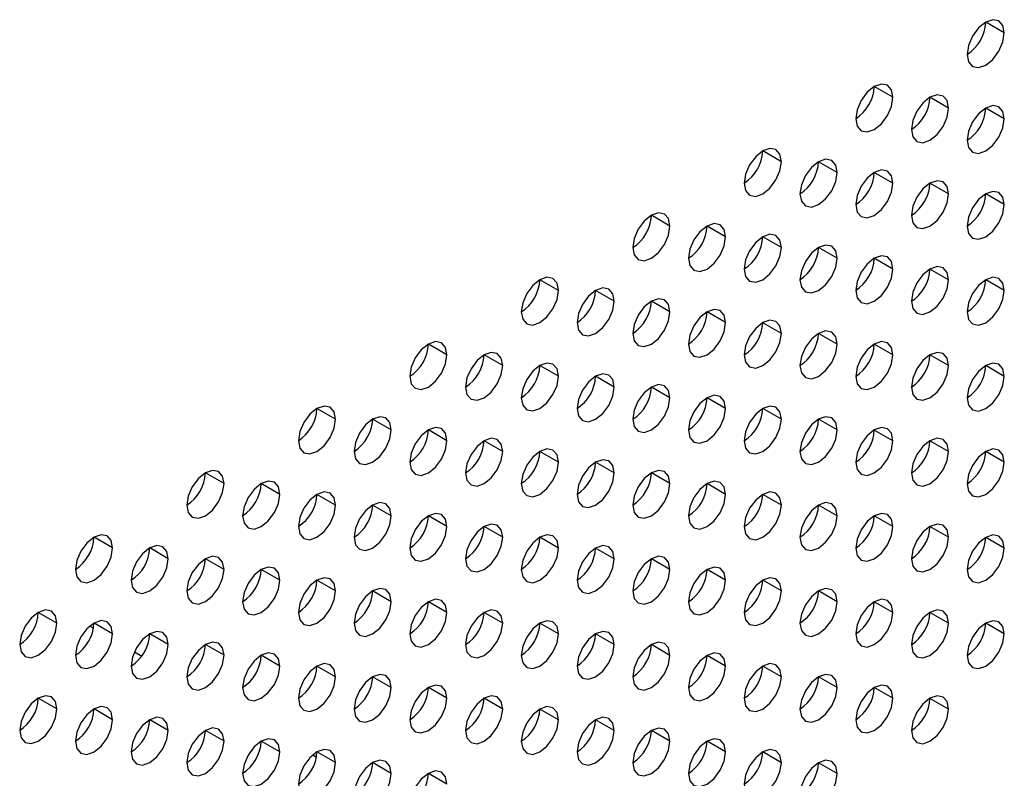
# Model space of a CAD drawing. Header units: millimetres. Extents: x 0 to 1118, y 0 to 864.
# Tile 235 of 256: x 971.58 to 975.33, y 683.73 to 686.62. Entities that reach past the tile are written whole.
import ezdxf

# ---------------------------------------------------------------- set-up
doc = ezdxf.new("R2010")
doc.units = ezdxf.units.MM

msp = doc.modelspace()

# ---------------------------------------------------------------- linework, layer by layer
at = {"color": 7, "linetype": 'Continuous', "lineweight": 25}
for p, q in [((975.332, 686.5696), (975.2613, 686.6104)), ((974.9077, 686.3247), (974.837, 686.3655)), ((975.1198, 686.2838), (975.0491, 686.3247)), ((975.332, 686.243), (975.2613, 686.2838)), ((974.4835, 686.0798), (974.4127, 686.1206)), ((974.6956, 686.0389), (974.6249, 686.0797)), ((974.9077, 685.9981), (974.837, 686.0389)), ((975.1198, 685.9572), (975.0491, 685.998)), ((975.332, 685.9164), (975.2613, 685.9572)), ((974.0592, 685.8348), (973.9885, 685.8757)), ((974.2713, 685.794), (974.2006, 685.8348)), ((974.4835, 685.7531), (974.4127, 685.794)), ((974.6956, 685.7123), (974.6249, 685.7531)), ((974.9077, 685.6715), (974.837, 685.7123)), ((975.1198, 685.6306), (975.0491, 685.6714)), ((973.6349, 685.5899), (973.5642, 685.6307)), ((975.332, 685.5898), (975.2613, 685.6306)), ((973.8471, 685.5491), (973.7763, 685.5899)), ((974.0592, 685.5082), (973.9885, 685.549)), ((974.2713, 685.4674), (974.2006, 685.5082)), ((974.4835, 685.4265), (974.4127, 685.4673)), ((974.6956, 685.3857), (974.6249, 685.4265)), ((973.2107, 685.345), (973.14, 685.3858)), ((974.9077, 685.3448), (974.837, 685.3857)), ((973.4228, 685.3041), (973.3521, 685.345)), ((975.1198, 685.304), (975.0491, 685.3448)), ((973.6349, 685.2633), (973.5642, 685.3041)), ((975.332, 685.2631), (975.2613, 685.304)), ((973.8471, 685.2225), (973.7763, 685.2633)), ((974.0592, 685.1816), (973.9885, 685.2224)), ((974.2713, 685.1408), (974.2006, 685.1816)), ((972.7864, 685.1001), (972.7157, 685.1409)), ((974.4835, 685.0999), (974.4127, 685.1407)), ((972.9985, 685.0592), (972.9278, 685.1)), ((974.6956, 685.0591), (974.6249, 685.0999)), ((973.2107, 685.0184), (973.14, 685.0592)), ((974.9077, 685.0182), (974.837, 685.059)), ((973.4228, 684.9775), (973.3521, 685.0184)), ((975.1198, 684.9774), (975.0491, 685.0182)), ((973.6349, 684.9367), (973.5642, 684.9775)), ((975.332, 684.9365), (975.2613, 684.9773)), ((973.8471, 684.8958), (973.7763, 684.9367)), ((972.3621, 684.8551), (972.2914, 684.896)), ((974.0592, 684.855), (973.9885, 684.8958)), ((972.5743, 684.8143), (972.5036, 684.8551)), ((974.2713, 684.8141), (974.2006, 684.855)), ((972.7864, 684.7735), (972.7157, 684.8143)), ((974.4835, 684.7733), (974.4127, 684.8141)), ((972.9985, 684.7326), (972.9278, 684.7734)), ((974.6956, 684.7324), (974.6249, 684.7733)), ((973.2107, 684.6918), (973.14, 684.7326)), ((974.9077, 684.6916), (974.837, 684.7324)), ((973.4228, 684.6509), (973.3521, 684.6917)), ((975.1198, 684.6508), (975.0491, 684.6916)), ((971.9379, 684.6102), (971.8672, 684.651)), ((973.6349, 684.6101), (973.5642, 684.6509)), ((975.332, 684.6099), (975.2613, 684.6507)), ((972.15, 684.5694), (972.0793, 684.6102)), ((973.8471, 684.5692), (973.7763, 684.61)), ((972.3621, 684.5285), (972.2914, 684.5694)), ((974.0592, 684.5284), (973.9885, 684.5692)), ((972.5743, 684.4877), (972.5036, 684.5285)), ((974.2713, 684.4875), (974.2006, 684.5283)), ((972.7864, 684.4468), (972.7157, 684.4877)), ((974.4835, 684.4467), (974.4127, 684.4875)), ((972.9985, 684.406), (972.9278, 684.4468)), ((974.6956, 684.4058), (974.6249, 684.4467)), ((973.2107, 684.3651), (973.14, 684.406)), ((974.9077, 684.365), (974.837, 684.4058)), ((971.7257, 684.3245), (971.655, 684.3653)), ((973.4228, 684.3243), (973.3521, 684.3651)), ((975.1198, 684.3241), (975.0491, 684.365)), ((971.9379, 684.2836), (971.8672, 684.3244)), ((973.6349, 684.2835), (973.5642, 684.3243)), ((975.332, 684.2833), (975.2613, 684.3241)), ((971.8512, 684.3132), (971.8653, 684.305)), ((971.8512, 684.3131), (971.8653, 684.305)), ((971.8512, 684.3131), (971.8653, 684.305)), ((972.15, 684.2428), (972.0793, 684.2836)), ((973.8471, 684.2426), (973.7763, 684.2834)), ((972.0212, 684.215), (972.0489, 684.199)), ((972.0212, 684.215), (972.0489, 684.199)), ((972.0212, 684.215), (972.0489, 684.199)), ((972.3621, 684.2019), (972.2914, 684.2427)), ((974.0592, 684.2018), (973.9885, 684.2426)), ((972.5743, 684.1611), (972.5036, 684.2019)), ((974.2713, 684.1609), (974.2006, 684.2017)), ((972.7864, 684.1202), (972.7157, 684.161)), ((974.4835, 684.1201), (974.4127, 684.1609)), ((972.9985, 684.0794), (972.9278, 684.1202)), ((974.6956, 684.0792), (974.6249, 684.12)), ((973.2107, 684.0385), (973.14, 684.0793)), ((974.9077, 684.0384), (974.837, 684.0792)), ((971.7257, 683.9978), (971.655, 684.0387)), ((973.4228, 683.9977), (973.3521, 684.0385)), ((975.1198, 683.9975), (975.0491, 684.0383)), ((971.9379, 683.957), (971.8672, 683.9978)), ((973.6349, 683.9568), (973.5642, 683.9977)), ((972.15, 683.9161), (972.0793, 683.957)), ((973.8471, 683.916), (973.7763, 683.9568)), ((972.3621, 683.8753), (972.2914, 683.9161)), ((974.0592, 683.8751), (973.9885, 683.916)), ((972.5743, 683.8345), (972.5036, 683.8753)), ((974.2713, 683.8343), (974.2006, 683.8751)), ((972.6997, 683.8231), (972.7139, 683.815)), ((972.6998, 683.8232), (972.7139, 683.815)), ((972.6998, 683.8231), (972.7139, 683.815)), ((972.7864, 683.7936), (972.7157, 683.8344)), ((974.4835, 683.7934), (974.4127, 683.8343)), ((972.9985, 683.7528), (972.9278, 683.7936)), ((974.6956, 683.7526), (974.6249, 683.7934)), ((973.2107, 683.7119), (973.14, 683.7527))]:
    msp.add_line(p, q, dxfattribs=at)
at = {"color": 7, "linetype": 'Continuous', "lineweight": 25, "flags": 128}
for points in [[(975.332, 686.5696), (975.3266, 686.5977), (975.3113, 686.6154), (975.2883, 686.6198), (975.2613, 686.6104), (975.2342, 686.5886), (975.2113, 686.5577), (975.1959, 686.5223), (975.1906, 686.488)], [(975.1906, 686.488), (975.1959, 686.4598), (975.2113, 686.4422), (975.2342, 686.4377), (975.2613, 686.4471), (975.2883, 686.469), (975.3113, 686.4999), (975.3266, 686.5353), (975.332, 686.5696)], [(974.9077, 686.3247), (974.9023, 686.3528), (974.887, 686.3705), (974.8641, 686.3749), (974.837, 686.3655), (974.8099, 686.3437), (974.787, 686.3127), (974.7717, 686.2774), (974.7663, 686.243)], [(974.7663, 686.243), (974.7717, 686.2149), (974.787, 686.1973), (974.8099, 686.1928), (974.837, 686.2022), (974.8641, 686.224), (974.887, 686.255), (974.9023, 686.2903), (974.9077, 686.3247)], [(975.1198, 686.2838), (975.1145, 686.312), (975.0991, 686.3296), (975.0762, 686.3341), (975.0491, 686.3247), (975.0221, 686.3028), (974.9991, 686.2719), (974.9838, 686.2366), (974.9784, 686.2022)], [(974.9784, 686.2022), (974.9838, 686.1741), (974.9991, 686.1564), (975.0221, 686.152), (975.0491, 686.1614), (975.0762, 686.1832), (975.0991, 686.2141), (975.1145, 686.2495), (975.1198, 686.2838)], [(975.332, 686.243), (975.3266, 686.2711), (975.3113, 686.2888), (975.2883, 686.2932), (975.2613, 686.2838), (975.2342, 686.262), (975.2113, 686.231), (975.1959, 686.1957), (975.1906, 686.1613)], [(975.1906, 686.1613), (975.1959, 686.1332), (975.2113, 686.1156), (975.2342, 686.1111), (975.2613, 686.1205), (975.2883, 686.1424), (975.3113, 686.1733), (975.3266, 686.2086), (975.332, 686.243)], [(974.4835, 686.0798), (974.4781, 686.1079), (974.4627, 686.1255), (974.4398, 686.13), (974.4127, 686.1206), (974.3857, 686.0988), (974.3627, 686.0678), (974.3474, 686.0325), (974.342, 685.9981)], [(974.6956, 686.0389), (974.6902, 686.0671), (974.6749, 686.0847), (974.6519, 686.0892), (974.6249, 686.0797), (974.5978, 686.0579), (974.5749, 686.027), (974.5595, 685.9916), (974.5542, 685.9573)], [(974.342, 685.9981), (974.3474, 685.97), (974.3627, 685.9523), (974.3857, 685.9479), (974.4127, 685.9573), (974.4398, 685.9791), (974.4627, 686.0101), (974.4781, 686.0454), (974.4835, 686.0798)], [(974.9077, 685.9981), (974.9023, 686.0262), (974.887, 686.0439), (974.8641, 686.0483), (974.837, 686.0389), (974.8099, 686.0171), (974.787, 685.9861), (974.7717, 685.9508), (974.7663, 685.9164)], [(974.5542, 685.9573), (974.5595, 685.9291), (974.5749, 685.9115), (974.5978, 685.907), (974.6249, 685.9164), (974.6519, 685.9383), (974.6749, 685.9692), (974.6902, 686.0046), (974.6956, 686.0389)], [(974.7663, 685.9164), (974.7717, 685.8883), (974.787, 685.8706), (974.8099, 685.8662), (974.837, 685.8756), (974.8641, 685.8974), (974.887, 685.9284), (974.9023, 685.9637), (974.9077, 685.9981)], [(975.1198, 685.9572), (975.1145, 685.9854), (975.0991, 686.003), (975.0762, 686.0075), (975.0491, 685.9981), (975.0221, 685.9762), (974.9991, 685.9453), (974.9838, 685.9099), (974.9784, 685.8756)], [(974.9784, 685.8756), (974.9838, 685.8474), (974.9991, 685.8298), (975.0221, 685.8253), (975.0491, 685.8347), (975.0762, 685.8566), (975.0991, 685.8875), (975.1145, 685.9229), (975.1198, 685.9572)], [(975.332, 685.9164), (975.3266, 685.9445), (975.3113, 685.9622), (975.2883, 685.9666), (975.2613, 685.9572), (975.2342, 685.9354), (975.2113, 685.9044), (975.1959, 685.8691), (975.1906, 685.8347)], [(975.1906, 685.8347), (975.1959, 685.8066), (975.2113, 685.789), (975.2342, 685.7845), (975.2613, 685.7939), (975.2883, 685.8157), (975.3113, 685.8467), (975.3266, 685.882), (975.332, 685.9164)], [(974.0592, 685.8348), (974.0538, 685.863), (974.0385, 685.8806), (974.0155, 685.8851), (973.9885, 685.8757), (973.9614, 685.8538), (973.9385, 685.8229), (973.9232, 685.7876), (973.9178, 685.7532)], [(973.9178, 685.7532), (973.9232, 685.7251), (973.9385, 685.7074), (973.9614, 685.703), (973.9885, 685.7124), (974.0155, 685.7342), (974.0385, 685.7651), (974.0538, 685.8005), (974.0592, 685.8348)], [(974.2713, 685.794), (974.2659, 685.8221), (974.2506, 685.8398), (974.2277, 685.8442), (974.2006, 685.8348), (974.1736, 685.813), (974.1506, 685.782), (974.1353, 685.7467), (974.1299, 685.7124)], [(974.1299, 685.7124), (974.1353, 685.6842), (974.1506, 685.6666), (974.1736, 685.6621), (974.2006, 685.6715), (974.2277, 685.6934), (974.2506, 685.7243), (974.2659, 685.7596), (974.2713, 685.794)], [(974.4835, 685.7531), (974.4781, 685.7813), (974.4627, 685.7989), (974.4398, 685.8034), (974.4127, 685.794), (974.3857, 685.7721), (974.3627, 685.7412), (974.3474, 685.7059), (974.342, 685.6715)], [(974.342, 685.6715), (974.3474, 685.6434), (974.3627, 685.6257), (974.3857, 685.6213), (974.4127, 685.6307), (974.4398, 685.6525), (974.4627, 685.6835), (974.4781, 685.7188), (974.4835, 685.7531)], [(974.6956, 685.7123), (974.6902, 685.7404), (974.6749, 685.7581), (974.6519, 685.7625), (974.6249, 685.7531), (974.5978, 685.7313), (974.5749, 685.7004), (974.5595, 685.665), (974.5542, 685.6307)], [(974.5542, 685.6307), (974.5595, 685.6025), (974.5749, 685.5849), (974.5978, 685.5804), (974.6249, 685.5898), (974.6519, 685.6117), (974.6749, 685.6426), (974.6902, 685.6779), (974.6956, 685.7123)], [(974.9077, 685.6715), (974.9023, 685.6996), (974.887, 685.7172), (974.8641, 685.7217), (974.837, 685.7123), (974.8099, 685.6904), (974.787, 685.6595), (974.7717, 685.6242), (974.7663, 685.5898)], [(975.1198, 685.6306), (975.1145, 685.6587), (975.0991, 685.6764), (975.0762, 685.6808), (975.0491, 685.6714), (975.0221, 685.6496), (974.9991, 685.6187), (974.9838, 685.5833), (974.9784, 685.549)], [(973.6349, 685.5899), (973.6295, 685.6181), (973.6142, 685.6357), (973.5913, 685.6402), (973.5642, 685.6308), (973.5372, 685.6089), (973.5142, 685.578), (973.4989, 685.5426), (973.4935, 685.5083)], [(974.7663, 685.5898), (974.7717, 685.5617), (974.787, 685.544), (974.8099, 685.5396), (974.837, 685.549), (974.8641, 685.5708), (974.887, 685.6018), (974.9023, 685.6371), (974.9077, 685.6715)], [(975.332, 685.5898), (975.3266, 685.6179), (975.3113, 685.6355), (975.2883, 685.64), (975.2613, 685.6306), (975.2342, 685.6088), (975.2113, 685.5778), (975.1959, 685.5425), (975.1906, 685.5081)], [(973.8471, 685.5491), (973.8417, 685.5772), (973.8263, 685.5949), (973.8034, 685.5993), (973.7763, 685.5899), (973.7493, 685.5681), (973.7263, 685.5371), (973.711, 685.5018), (973.7056, 685.4674)], [(974.9784, 685.549), (974.9838, 685.5208), (974.9991, 685.5032), (975.0221, 685.4987), (975.0491, 685.5081), (975.0762, 685.53), (975.0991, 685.5609), (975.1145, 685.5962), (975.1198, 685.6306)], [(973.4935, 685.5083), (973.4989, 685.4801), (973.5142, 685.4625), (973.5372, 685.458), (973.5642, 685.4674), (973.5913, 685.4893), (973.6142, 685.5202), (973.6295, 685.5556), (973.6349, 685.5899)], [(975.1906, 685.5081), (975.1959, 685.48), (975.2113, 685.4623), (975.2342, 685.4579), (975.2613, 685.4673), (975.2883, 685.4891), (975.3113, 685.5201), (975.3266, 685.5554), (975.332, 685.5898)], [(973.7056, 685.4674), (973.711, 685.4393), (973.7263, 685.4216), (973.7493, 685.4172), (973.7763, 685.4266), (973.8034, 685.4484), (973.8263, 685.4794), (973.8417, 685.5147), (973.8471, 685.5491)], [(974.0592, 685.5082), (974.0538, 685.5364), (974.0385, 685.554), (974.0155, 685.5585), (973.9885, 685.5491), (973.9614, 685.5272), (973.9385, 685.4963), (973.9232, 685.4609), (973.9178, 685.4266)], [(973.9178, 685.4266), (973.9232, 685.3984), (973.9385, 685.3808), (973.9614, 685.3763), (973.9885, 685.3857), (974.0155, 685.4076), (974.0385, 685.4385), (974.0538, 685.4739), (974.0592, 685.5082)], [(974.2713, 685.4674), (974.2659, 685.4955), (974.2506, 685.5132), (974.2277, 685.5176), (974.2006, 685.5082), (974.1736, 685.4864), (974.1506, 685.4554), (974.1353, 685.4201), (974.1299, 685.3857)], [(974.1299, 685.3857), (974.1353, 685.3576), (974.1506, 685.34), (974.1736, 685.3355), (974.2006, 685.3449), (974.2277, 685.3667), (974.2506, 685.3977), (974.2659, 685.433), (974.2713, 685.4674)], [(974.4835, 685.4265), (974.4781, 685.4547), (974.4627, 685.4723), (974.4398, 685.4768), (974.4127, 685.4674), (974.3857, 685.4455), (974.3627, 685.4146), (974.3474, 685.3792), (974.342, 685.3449)], [(974.342, 685.3449), (974.3474, 685.3167), (974.3627, 685.2991), (974.3857, 685.2946), (974.4127, 685.3041), (974.4398, 685.3259), (974.4627, 685.3568), (974.4781, 685.3922), (974.4835, 685.4265)], [(974.6956, 685.3857), (974.6902, 685.4138), (974.6749, 685.4315), (974.6519, 685.4359), (974.6249, 685.4265), (974.5978, 685.4047), (974.5749, 685.3737), (974.5595, 685.3384), (974.5542, 685.304)], [(973.2107, 685.345), (973.2053, 685.3731), (973.19, 685.3908), (973.167, 685.3952), (973.14, 685.3858), (973.1129, 685.364), (973.09, 685.333), (973.0746, 685.2977), (973.0692, 685.2634)], [(974.5542, 685.304), (974.5595, 685.2759), (974.5749, 685.2583), (974.5978, 685.2538), (974.6249, 685.2632), (974.6519, 685.285), (974.6749, 685.316), (974.6902, 685.3513), (974.6956, 685.3857)], [(974.9077, 685.3448), (974.9023, 685.373), (974.887, 685.3906), (974.8641, 685.3951), (974.837, 685.3857), (974.8099, 685.3638), (974.787, 685.3329), (974.7717, 685.2975), (974.7663, 685.2632)], [(973.0692, 685.2634), (973.0746, 685.2352), (973.09, 685.2176), (973.1129, 685.2131), (973.14, 685.2225), (973.167, 685.2444), (973.19, 685.2753), (973.2053, 685.3106), (973.2107, 685.345)], [(973.4228, 685.3041), (973.4174, 685.3323), (973.4021, 685.3499), (973.3791, 685.3544), (973.3521, 685.345), (973.325, 685.3231), (973.3021, 685.2922), (973.2868, 685.2569), (973.2814, 685.2225)], [(974.7663, 685.2632), (974.7717, 685.2351), (974.787, 685.2174), (974.8099, 685.213), (974.837, 685.2224), (974.8641, 685.2442), (974.887, 685.2751), (974.9023, 685.3105), (974.9077, 685.3448)], [(975.1198, 685.304), (975.1145, 685.3321), (975.0991, 685.3498), (975.0762, 685.3542), (975.0491, 685.3448), (975.0221, 685.323), (974.9991, 685.292), (974.9838, 685.2567), (974.9784, 685.2223)], [(973.2814, 685.2225), (973.2868, 685.1944), (973.3021, 685.1767), (973.325, 685.1723), (973.3521, 685.1817), (973.3791, 685.2035), (973.4021, 685.2345), (973.4174, 685.2698), (973.4228, 685.3041)], [(973.6349, 685.2633), (973.6295, 685.2914), (973.6142, 685.3091), (973.5913, 685.3135), (973.5642, 685.3041), (973.5372, 685.2823), (973.5142, 685.2514), (973.4989, 685.216), (973.4935, 685.1817)], [(974.9784, 685.2223), (974.9838, 685.1942), (974.9991, 685.1766), (975.0221, 685.1721), (975.0491, 685.1815), (975.0762, 685.2034), (975.0991, 685.2343), (975.1145, 685.2696), (975.1198, 685.304)], [(975.332, 685.2631), (975.3266, 685.2913), (975.3113, 685.3089), (975.2883, 685.3134), (975.2613, 685.304), (975.2342, 685.2821), (975.2113, 685.2512), (975.1959, 685.2159), (975.1906, 685.1815)], [(973.4935, 685.1817), (973.4989, 685.1535), (973.5142, 685.1359), (973.5372, 685.1314), (973.5642, 685.1408), (973.5913, 685.1627), (973.6142, 685.1936), (973.6295, 685.2289), (973.6349, 685.2633)], [(973.8471, 685.2225), (973.8417, 685.2506), (973.8263, 685.2682), (973.8034, 685.2727), (973.7763, 685.2633), (973.7493, 685.2415), (973.7263, 685.2105), (973.711, 685.1752), (973.7056, 685.1408)], [(975.1906, 685.1815), (975.1959, 685.1534), (975.2113, 685.1357), (975.2342, 685.1313), (975.2613, 685.1407), (975.2883, 685.1625), (975.3113, 685.1934), (975.3266, 685.2288), (975.332, 685.2631)], [(974.0592, 685.1816), (974.0538, 685.2097), (974.0385, 685.2274), (974.0155, 685.2318), (973.9885, 685.2224), (973.9614, 685.2006), (973.9385, 685.1697), (973.9232, 685.1343), (973.9178, 685.1)], [(973.7056, 685.1408), (973.711, 685.1127), (973.7263, 685.095), (973.7493, 685.0906), (973.7763, 685.1), (973.8034, 685.1218), (973.8263, 685.1528), (973.8417, 685.1881), (973.8471, 685.2225)], [(974.2713, 685.1408), (974.2659, 685.1689), (974.2506, 685.1865), (974.2277, 685.191), (974.2006, 685.1816), (974.1736, 685.1598), (974.1506, 685.1288), (974.1353, 685.0935), (974.1299, 685.0591)], [(972.7864, 685.1001), (972.781, 685.1282), (972.7657, 685.1459), (972.7427, 685.1503), (972.7157, 685.1409), (972.6886, 685.1191), (972.6657, 685.0881), (972.6504, 685.0528), (972.645, 685.0184)], [(973.9178, 685.1), (973.9232, 685.0718), (973.9385, 685.0542), (973.9614, 685.0497), (973.9885, 685.0591), (974.0155, 685.081), (974.0385, 685.1119), (974.0538, 685.1473), (974.0592, 685.1816)], [(974.4835, 685.0999), (974.4781, 685.1281), (974.4627, 685.1457), (974.4398, 685.1502), (974.4127, 685.1407), (974.3857, 685.1189), (974.3627, 685.088), (974.3474, 685.0526), (974.342, 685.0183)], [(974.1299, 685.0591), (974.1353, 685.031), (974.1506, 685.0133), (974.1736, 685.0089), (974.2006, 685.0183), (974.2277, 685.0401), (974.2506, 685.0711), (974.2659, 685.1064), (974.2713, 685.1408)], [(972.645, 685.0184), (972.6504, 684.9903), (972.6657, 684.9726), (972.6886, 684.9682), (972.7157, 684.9776), (972.7427, 684.9994), (972.7657, 685.0304), (972.781, 685.0657), (972.7864, 685.1001)], [(972.9985, 685.0592), (972.9931, 685.0874), (972.9778, 685.105), (972.9549, 685.1095), (972.9278, 685.1001), (972.9008, 685.0782), (972.8778, 685.0473), (972.8625, 685.0119), (972.8571, 684.9776)], [(974.342, 685.0183), (974.3474, 684.9901), (974.3627, 684.9725), (974.3857, 684.968), (974.4127, 684.9774), (974.4398, 684.9993), (974.4627, 685.0302), (974.4781, 685.0656), (974.4835, 685.0999)], [(974.6956, 685.0591), (974.6902, 685.0872), (974.6749, 685.1048), (974.6519, 685.1093), (974.6249, 685.0999), (974.5978, 685.0781), (974.5749, 685.0471), (974.5595, 685.0118), (974.5542, 684.9774)], [(972.8571, 684.9776), (972.8625, 684.9494), (972.8778, 684.9318), (972.9008, 684.9273), (972.9278, 684.9368), (972.9549, 684.9586), (972.9778, 684.9895), (972.9931, 685.0249), (972.9985, 685.0592)], [(973.2107, 685.0184), (973.2053, 685.0465), (973.19, 685.0642), (973.167, 685.0686), (973.14, 685.0592), (973.1129, 685.0374), (973.09, 685.0064), (973.0746, 684.9711), (973.0692, 684.9367)], [(974.5542, 684.9774), (974.5595, 684.9493), (974.5749, 684.9316), (974.5978, 684.9272), (974.6249, 684.9366), (974.6519, 684.9584), (974.6749, 684.9894), (974.6902, 685.0247), (974.6956, 685.0591)], [(974.9077, 685.0182), (974.9023, 685.0464), (974.887, 685.064), (974.8641, 685.0685), (974.837, 685.0591), (974.8099, 685.0372), (974.787, 685.0063), (974.7717, 684.9709), (974.7663, 684.9366)], [(973.0692, 684.9367), (973.0746, 684.9086), (973.09, 684.891), (973.1129, 684.8865), (973.14, 684.8959), (973.167, 684.9177), (973.19, 684.9487), (973.2053, 684.984), (973.2107, 685.0184)], [(973.4228, 684.9775), (973.4174, 685.0057), (973.4021, 685.0233), (973.3791, 685.0278), (973.3521, 685.0184), (973.325, 684.9965), (973.3021, 684.9656), (973.2868, 684.9302), (973.2814, 684.8959)], [(974.7663, 684.9366), (974.7717, 684.9084), (974.787, 684.8908), (974.8099, 684.8863), (974.837, 684.8957), (974.8641, 684.9176), (974.887, 684.9485), (974.9023, 684.9839), (974.9077, 685.0182)], [(975.1198, 684.9774), (975.1145, 685.0055), (975.0991, 685.0232), (975.0762, 685.0276), (975.0491, 685.0182), (975.0221, 684.9964), (974.9991, 684.9654), (974.9838, 684.9301), (974.9784, 684.8957)], [(973.2814, 684.8959), (973.2868, 684.8678), (973.3021, 684.8501), (973.325, 684.8457), (973.3521, 684.8551), (973.3791, 684.8769), (973.4021, 684.9078), (973.4174, 684.9432), (973.4228, 684.9775)], [(973.6349, 684.9367), (973.6295, 684.9648), (973.6142, 684.9825), (973.5913, 684.9869), (973.5642, 684.9775), (973.5372, 684.9557), (973.5142, 684.9247), (973.4989, 684.8894), (973.4935, 684.855)], [(974.9784, 684.8957), (974.9838, 684.8676), (974.9991, 684.8499), (975.0221, 684.8455), (975.0491, 684.8549), (975.0762, 684.8767), (975.0991, 684.9077), (975.1145, 684.943), (975.1198, 684.9774)], [(975.332, 684.9365), (975.3266, 684.9647), (975.3113, 684.9823), (975.2883, 684.9868), (975.2613, 684.9774), (975.2342, 684.9555), (975.2113, 684.9246), (975.1959, 684.8892), (975.1906, 684.8549)], [(973.4935, 684.855), (973.4989, 684.8269), (973.5142, 684.8093), (973.5372, 684.8048), (973.5642, 684.8142), (973.5913, 684.836), (973.6142, 684.867), (973.6295, 684.9023), (973.6349, 684.9367)], [(973.8471, 684.8958), (973.8417, 684.924), (973.8263, 684.9416), (973.8034, 684.9461), (973.7763, 684.9367), (973.7493, 684.9148), (973.7263, 684.8839), (973.711, 684.8486), (973.7056, 684.8142)], [(975.1906, 684.8549), (975.1959, 684.8267), (975.2113, 684.8091), (975.2342, 684.8046), (975.2613, 684.8141), (975.2883, 684.8359), (975.3113, 684.8668), (975.3266, 684.9022), (975.332, 684.9365)], [(972.3621, 684.8551), (972.3568, 684.8833), (972.3414, 684.9009), (972.3185, 684.9054), (972.2914, 684.896), (972.2644, 684.8741), (972.2414, 684.8432), (972.2261, 684.8079), (972.2207, 684.7735)], [(973.7056, 684.8142), (973.711, 684.7861), (973.7263, 684.7684), (973.7493, 684.764), (973.7763, 684.7734), (973.8034, 684.7952), (973.8263, 684.8261), (973.8417, 684.8615), (973.8471, 684.8958)], [(974.0592, 684.855), (974.0538, 684.8831), (974.0385, 684.9008), (974.0155, 684.9052), (973.9885, 684.8958), (973.9614, 684.874), (973.9385, 684.843), (973.9232, 684.8077), (973.9178, 684.7733)], [(972.2207, 684.7735), (972.2261, 684.7454), (972.2414, 684.7277), (972.2644, 684.7233), (972.2914, 684.7327), (972.3185, 684.7545), (972.3414, 684.7855), (972.3568, 684.8208), (972.3621, 684.8551)], [(972.5743, 684.8143), (972.5689, 684.8424), (972.5536, 684.8601), (972.5306, 684.8645), (972.5036, 684.8551), (972.4765, 684.8333), (972.4536, 684.8024), (972.4382, 684.767), (972.4328, 684.7327)], [(973.9178, 684.7733), (973.9232, 684.7452), (973.9385, 684.7276), (973.9614, 684.7231), (973.9885, 684.7325), (974.0155, 684.7544), (974.0385, 684.7853), (974.0538, 684.8206), (974.0592, 684.855)], [(974.2713, 684.8141), (974.2659, 684.8423), (974.2506, 684.8599), (974.2277, 684.8644), (974.2006, 684.855), (974.1736, 684.8331), (974.1506, 684.8022), (974.1353, 684.7669), (974.1299, 684.7325)], [(972.4328, 684.7327), (972.4382, 684.7045), (972.4536, 684.6869), (972.4765, 684.6824), (972.5036, 684.6918), (972.5306, 684.7137), (972.5536, 684.7446), (972.5689, 684.7799), (972.5743, 684.8143)], [(972.7864, 684.7735), (972.781, 684.8016), (972.7657, 684.8192), (972.7427, 684.8237), (972.7157, 684.8143), (972.6886, 684.7925), (972.6657, 684.7615), (972.6504, 684.7262), (972.645, 684.6918)], [(974.1299, 684.7325), (974.1353, 684.7044), (974.1506, 684.6867), (974.1736, 684.6823), (974.2006, 684.6917), (974.2277, 684.7135), (974.2506, 684.7444), (974.2659, 684.7798), (974.2713, 684.8141)], [(974.4835, 684.7733), (974.4781, 684.8014), (974.4627, 684.8191), (974.4398, 684.8235), (974.4127, 684.8141), (974.3857, 684.7923), (974.3627, 684.7613), (974.3474, 684.726), (974.342, 684.6917)], [(972.9985, 684.7326), (972.9931, 684.7607), (972.9778, 684.7784), (972.9549, 684.7828), (972.9278, 684.7734), (972.9008, 684.7516), (972.8778, 684.7207), (972.8625, 684.6853), (972.8571, 684.651)], [(974.6956, 684.7324), (974.6902, 684.7606), (974.6749, 684.7782), (974.6519, 684.7827), (974.6249, 684.7733), (974.5978, 684.7514), (974.5749, 684.7205), (974.5595, 684.6852), (974.5542, 684.6508)], [(972.645, 684.6918), (972.6504, 684.6637), (972.6657, 684.646), (972.6886, 684.6416), (972.7157, 684.651), (972.7427, 684.6728), (972.7657, 684.7038), (972.781, 684.7391), (972.7864, 684.7735)], [(973.2107, 684.6918), (973.2053, 684.7199), (973.19, 684.7375), (973.167, 684.742), (973.14, 684.7326), (973.1129, 684.7108), (973.09, 684.6798), (973.0746, 684.6445), (973.0692, 684.6101)], [(974.342, 684.6917), (974.3474, 684.6635), (974.3627, 684.6459), (974.3857, 684.6414), (974.4127, 684.6508), (974.4398, 684.6727), (974.4627, 684.7036), (974.4781, 684.7389), (974.4835, 684.7733)], [(974.9077, 684.6916), (974.9023, 684.7197), (974.887, 684.7374), (974.8641, 684.7418), (974.837, 684.7324), (974.8099, 684.7106), (974.787, 684.6797), (974.7717, 684.6443), (974.7663, 684.61)], [(972.8571, 684.651), (972.8625, 684.6228), (972.8778, 684.6052), (972.9008, 684.6007), (972.9278, 684.6101), (972.9549, 684.632), (972.9778, 684.6629), (972.9931, 684.6983), (972.9985, 684.7326)], [(973.4228, 684.6509), (973.4174, 684.6791), (973.4021, 684.6967), (973.3791, 684.7012), (973.3521, 684.6917), (973.325, 684.6699), (973.3021, 684.639), (973.2868, 684.6036), (973.2814, 684.5693)], [(974.5542, 684.6508), (974.5595, 684.6227), (974.5749, 684.605), (974.5978, 684.6006), (974.6249, 684.61), (974.6519, 684.6318), (974.6749, 684.6628), (974.6902, 684.6981), (974.6956, 684.7324)], [(975.1198, 684.6508), (975.1145, 684.6789), (975.0991, 684.6965), (975.0762, 684.701), (975.0491, 684.6916), (975.0221, 684.6698), (974.9991, 684.6388), (974.9838, 684.6035), (974.9784, 684.5691)], [(973.0692, 684.6101), (973.0746, 684.582), (973.09, 684.5643), (973.1129, 684.5599), (973.14, 684.5693), (973.167, 684.5911), (973.19, 684.6221), (973.2053, 684.6574), (973.2107, 684.6918)], [(974.7663, 684.61), (974.7717, 684.5818), (974.787, 684.5642), (974.8099, 684.5597), (974.837, 684.5691), (974.8641, 684.591), (974.887, 684.6219), (974.9023, 684.6572), (974.9077, 684.6916)], [(971.9379, 684.6102), (971.9325, 684.6384), (971.9172, 684.656), (971.8942, 684.6605), (971.8672, 684.6511), (971.8401, 684.6292), (971.8172, 684.5983), (971.8018, 684.5629), (971.7964, 684.5286)], [(973.2814, 684.5693), (973.2868, 684.5411), (973.3021, 684.5235), (973.325, 684.519), (973.3521, 684.5284), (973.3791, 684.5503), (973.4021, 684.5812), (973.4174, 684.6166), (973.4228, 684.6509)], [(973.6349, 684.6101), (973.6295, 684.6382), (973.6142, 684.6559), (973.5913, 684.6603), (973.5642, 684.6509), (973.5372, 684.6291), (973.5142, 684.5981), (973.4989, 684.5628), (973.4935, 684.5284)], [(974.9784, 684.5691), (974.9838, 684.541), (974.9991, 684.5233), (975.0221, 684.5189), (975.0491, 684.5283), (975.0762, 684.5501), (975.0991, 684.5811), (975.1145, 684.6164), (975.1198, 684.6508)], [(975.332, 684.6099), (975.3266, 684.638), (975.3113, 684.6557), (975.2883, 684.6601), (975.2613, 684.6507), (975.2342, 684.6289), (975.2113, 684.598), (975.1959, 684.5626), (975.1906, 684.5283)], [(971.7964, 684.5286), (971.8018, 684.5004), (971.8172, 684.4828), (971.8401, 684.4783), (971.8672, 684.4878), (971.8942, 684.5096), (971.9172, 684.5405), (971.9325, 684.5759), (971.9379, 684.6102)], [(972.15, 684.5694), (972.1446, 684.5975), (972.1293, 684.6152), (972.1063, 684.6196), (972.0793, 684.6102), (972.0522, 684.5884), (972.0293, 684.5574), (972.014, 684.5221), (972.0086, 684.4877)], [(973.4935, 684.5284), (973.4989, 684.5003), (973.5142, 684.4826), (973.5372, 684.4782), (973.5642, 684.4876), (973.5913, 684.5094), (973.6142, 684.5404), (973.6295, 684.5757), (973.6349, 684.6101)], [(973.8471, 684.5692), (973.8417, 684.5974), (973.8263, 684.615), (973.8034, 684.6195), (973.7763, 684.6101), (973.7493, 684.5882), (973.7263, 684.5573), (973.711, 684.5219), (973.7056, 684.4876)], [(975.1906, 684.5283), (975.1959, 684.5001), (975.2113, 684.4825), (975.2342, 684.478), (975.2613, 684.4874), (975.2883, 684.5093), (975.3113, 684.5402), (975.3266, 684.5756), (975.332, 684.6099)], [(972.0086, 684.4877), (972.014, 684.4596), (972.0293, 684.442), (972.0522, 684.4375), (972.0793, 684.4469), (972.1063, 684.4687), (972.1293, 684.4997), (972.1446, 684.535), (972.15, 684.5694)], [(972.3621, 684.5285), (972.3568, 684.5567), (972.3414, 684.5743), (972.3185, 684.5788), (972.2914, 684.5694), (972.2644, 684.5475), (972.2414, 684.5166), (972.2261, 684.4812), (972.2207, 684.4469)], [(973.7056, 684.4876), (973.711, 684.4594), (973.7263, 684.4418), (973.7493, 684.4373), (973.7763, 684.4467), (973.8034, 684.4686), (973.8263, 684.4995), (973.8417, 684.5349), (973.8471, 684.5692)], [(974.0592, 684.5284), (974.0538, 684.5565), (974.0385, 684.5742), (974.0155, 684.5786), (973.9885, 684.5692), (973.9614, 684.5474), (973.9385, 684.5164), (973.9232, 684.4811), (973.9178, 684.4467)], [(972.2207, 684.4469), (972.2261, 684.4188), (972.2414, 684.4011), (972.2644, 684.3967), (972.2914, 684.4061), (972.3185, 684.4279), (972.3414, 684.4588), (972.3568, 684.4942), (972.3621, 684.5285)], [(972.5743, 684.4877), (972.5689, 684.5158), (972.5536, 684.5335), (972.5306, 684.5379), (972.5036, 684.5285), (972.4765, 684.5067), (972.4536, 684.4757), (972.4382, 684.4404), (972.4328, 684.406)], [(973.9178, 684.4467), (973.9232, 684.4186), (973.9385, 684.401), (973.9614, 684.3965), (973.9885, 684.4059), (974.0155, 684.4277), (974.0385, 684.4587), (974.0538, 684.494), (974.0592, 684.5284)], [(974.2713, 684.4875), (974.2659, 684.5157), (974.2506, 684.5333), (974.2277, 684.5378), (974.2006, 684.5284), (974.1736, 684.5065), (974.1506, 684.4756), (974.1353, 684.4402), (974.1299, 684.4059)], [(972.4328, 684.406), (972.4382, 684.3779), (972.4536, 684.3603), (972.4765, 684.3558), (972.5036, 684.3652), (972.5306, 684.387), (972.5536, 684.418), (972.5689, 684.4533), (972.5743, 684.4877)], [(972.7864, 684.4468), (972.781, 684.475), (972.7657, 684.4926), (972.7427, 684.4971), (972.7157, 684.4877), (972.6886, 684.4658), (972.6657, 684.4349), (972.6504, 684.3996), (972.645, 684.3652)], [(974.1299, 684.4059), (974.1353, 684.3777), (974.1506, 684.3601), (974.1736, 684.3556), (974.2006, 684.3651), (974.2277, 684.3869), (974.2506, 684.4178), (974.2659, 684.4532), (974.2713, 684.4875)], [(974.4835, 684.4467), (974.4781, 684.4748), (974.4627, 684.4925), (974.4398, 684.4969), (974.4127, 684.4875), (974.3857, 684.4657), (974.3627, 684.4347), (974.3474, 684.3994), (974.342, 684.365)], [(972.645, 684.3652), (972.6504, 684.3371), (972.6657, 684.3194), (972.6886, 684.315), (972.7157, 684.3244), (972.7427, 684.3462), (972.7657, 684.3771), (972.781, 684.4125), (972.7864, 684.4468)], [(972.9985, 684.406), (972.9931, 684.4341), (972.9778, 684.4518), (972.9549, 684.4562), (972.9278, 684.4468), (972.9008, 684.425), (972.8778, 684.394), (972.8625, 684.3587), (972.8571, 684.3244)], [(974.342, 684.365), (974.3474, 684.3369), (974.3627, 684.3193), (974.3857, 684.3148), (974.4127, 684.3242), (974.4398, 684.346), (974.4627, 684.377), (974.4781, 684.4123), (974.4835, 684.4467)], [(974.6956, 684.4058), (974.6902, 684.434), (974.6749, 684.4516), (974.6519, 684.4561), (974.6249, 684.4467), (974.5978, 684.4248), (974.5749, 684.3939), (974.5595, 684.3585), (974.5542, 684.3242)], [(972.8571, 684.3244), (972.8625, 684.2962), (972.8778, 684.2786), (972.9008, 684.2741), (972.9278, 684.2835), (972.9549, 684.3054), (972.9778, 684.3363), (972.9931, 684.3716), (972.9985, 684.406)], [(973.2107, 684.3651), (973.2053, 684.3933), (973.19, 684.4109), (973.167, 684.4154), (973.14, 684.406), (973.1129, 684.3841), (973.09, 684.3532), (973.0746, 684.3179), (973.0692, 684.2835)], [(974.5542, 684.3242), (974.5595, 684.2961), (974.5749, 684.2784), (974.5978, 684.274), (974.6249, 684.2834), (974.6519, 684.3052), (974.6749, 684.3361), (974.6902, 684.3715), (974.6956, 684.4058)], [(974.9077, 684.365), (974.9023, 684.3931), (974.887, 684.4108), (974.8641, 684.4152), (974.837, 684.4058), (974.8099, 684.384), (974.787, 684.353), (974.7717, 684.3177), (974.7663, 684.2833)], [(971.7257, 684.3245), (971.7204, 684.3526), (971.705, 684.3702), (971.6821, 684.3747), (971.655, 684.3653), (971.628, 684.3435), (971.605, 684.3125), (971.5897, 684.2772), (971.5843, 684.2428)], [(973.0692, 684.2835), (973.0746, 684.2554), (973.09, 684.2377), (973.1129, 684.2333), (973.14, 684.2427), (973.167, 684.2645), (973.19, 684.2955), (973.2053, 684.3308), (973.2107, 684.3651)], [(973.4228, 684.3243), (973.4174, 684.3524), (973.4021, 684.3701), (973.3791, 684.3745), (973.3521, 684.3651), (973.325, 684.3433), (973.3021, 684.3124), (973.2868, 684.277), (973.2814, 684.2427)], [(974.7663, 684.2833), (974.7717, 684.2552), (974.787, 684.2376), (974.8099, 684.2331), (974.837, 684.2425), (974.8641, 684.2643), (974.887, 684.2953), (974.9023, 684.3306), (974.9077, 684.365)], [(975.1198, 684.3241), (975.1145, 684.3523), (975.0991, 684.3699), (975.0762, 684.3744), (975.0491, 684.365), (975.0221, 684.3431), (974.9991, 684.3122), (974.9838, 684.2769), (974.9784, 684.2425)], [(971.5843, 684.2428), (971.5897, 684.2147), (971.605, 684.197), (971.628, 684.1926), (971.655, 684.202), (971.6821, 684.2238), (971.705, 684.2548), (971.7204, 684.2901), (971.7257, 684.3245)], [(971.9379, 684.2836), (971.9325, 684.3118), (971.9172, 684.3294), (971.8942, 684.3339), (971.8672, 684.3244), (971.8401, 684.3026), (971.8172, 684.2717), (971.8018, 684.2363), (971.7964, 684.202)], [(973.2814, 684.2427), (973.2868, 684.2145), (973.3021, 684.1969), (973.325, 684.1924), (973.3521, 684.2018), (973.3791, 684.2237), (973.4021, 684.2546), (973.4174, 684.2899), (973.4228, 684.3243)], [(973.6349, 684.2835), (973.6295, 684.3116), (973.6142, 684.3292), (973.5913, 684.3337), (973.5642, 684.3243), (973.5372, 684.3024), (973.5142, 684.2715), (973.4989, 684.2362), (973.4935, 684.2018)], [(974.9784, 684.2425), (974.9838, 684.2144), (974.9991, 684.1967), (975.0221, 684.1923), (975.0491, 684.2017), (975.0762, 684.2235), (975.0991, 684.2544), (975.1145, 684.2898), (975.1198, 684.3241)], [(975.332, 684.2833), (975.3266, 684.3114), (975.3113, 684.3291), (975.2883, 684.3335), (975.2613, 684.3241), (975.2342, 684.3023), (975.2113, 684.2713), (975.1959, 684.236), (975.1906, 684.2017)], [(972.15, 684.2428), (972.1446, 684.2709), (972.1293, 684.2885), (972.1063, 684.293), (972.0793, 684.2836), (972.0522, 684.2618), (972.0293, 684.2308), (972.014, 684.1955), (972.0086, 684.1611)], [(973.8471, 684.2426), (973.8417, 684.2707), (973.8263, 684.2884), (973.8034, 684.2928), (973.7763, 684.2834), (973.7493, 684.2616), (973.7263, 684.2307), (973.711, 684.1953), (973.7056, 684.161)], [(971.7964, 684.202), (971.8018, 684.1738), (971.8172, 684.1562), (971.8401, 684.1517), (971.8672, 684.1611), (971.8942, 684.183), (971.9172, 684.2139), (971.9325, 684.2493), (971.9379, 684.2836)], [(972.3621, 684.2019), (972.3568, 684.2301), (972.3414, 684.2477), (972.3185, 684.2522), (972.2914, 684.2428), (972.2644, 684.2209), (972.2414, 684.19), (972.2261, 684.1546), (972.2207, 684.1203)], [(973.4935, 684.2018), (973.4989, 684.1737), (973.5142, 684.156), (973.5372, 684.1516), (973.5642, 684.161), (973.5913, 684.1828), (973.6142, 684.2138), (973.6295, 684.2491), (973.6349, 684.2835)], [(974.0592, 684.2018), (974.0538, 684.2299), (974.0385, 684.2475), (974.0155, 684.252), (973.9885, 684.2426), (973.9614, 684.2208), (973.9385, 684.1898), (973.9232, 684.1545), (973.9178, 684.1201)], [(975.1906, 684.2017), (975.1959, 684.1735), (975.2113, 684.1559), (975.2342, 684.1514), (975.2613, 684.1608), (975.2883, 684.1827), (975.3113, 684.2136), (975.3266, 684.2489), (975.332, 684.2833)], [(972.0086, 684.1611), (972.014, 684.133), (972.0293, 684.1153), (972.0522, 684.1109), (972.0793, 684.1203), (972.1063, 684.1421), (972.1293, 684.1731), (972.1446, 684.2084), (972.15, 684.2428)], [(973.7056, 684.161), (973.711, 684.1328), (973.7263, 684.1152), (973.7493, 684.1107), (973.7763, 684.1201), (973.8034, 684.142), (973.8263, 684.1729), (973.8417, 684.2082), (973.8471, 684.2426)], [(972.2207, 684.1203), (972.2261, 684.0921), (972.2414, 684.0745), (972.2644, 684.07), (972.2914, 684.0794), (972.3185, 684.1013), (972.3414, 684.1322), (972.3568, 684.1676), (972.3621, 684.2019)], [(972.5743, 684.1611), (972.5689, 684.1892), (972.5536, 684.2069), (972.5306, 684.2113), (972.5036, 684.2019), (972.4765, 684.1801), (972.4536, 684.1491), (972.4382, 684.1138), (972.4328, 684.0794)], [(973.9178, 684.1201), (973.9232, 684.092), (973.9385, 684.0743), (973.9614, 684.0699), (973.9885, 684.0793), (974.0155, 684.1011), (974.0385, 684.1321), (974.0538, 684.1674), (974.0592, 684.2018)], [(974.2713, 684.1609), (974.2659, 684.1891), (974.2506, 684.2067), (974.2277, 684.2112), (974.2006, 684.2017), (974.1736, 684.1799), (974.1506, 684.149), (974.1353, 684.1136), (974.1299, 684.0793)], [(972.4328, 684.0794), (972.4382, 684.0513), (972.4536, 684.0336), (972.4765, 684.0292), (972.5036, 684.0386), (972.5306, 684.0604), (972.5536, 684.0914), (972.5689, 684.1267), (972.5743, 684.1611)], [(972.7864, 684.1202), (972.781, 684.1484), (972.7657, 684.166), (972.7427, 684.1705), (972.7157, 684.1611), (972.6886, 684.1392), (972.6657, 684.1083), (972.6504, 684.0729), (972.645, 684.0386)], [(974.1299, 684.0793), (974.1353, 684.0511), (974.1506, 684.0335), (974.1736, 684.029), (974.2006, 684.0384), (974.2277, 684.0603), (974.2506, 684.0912), (974.2659, 684.1266), (974.2713, 684.1609)], [(974.4835, 684.1201), (974.4781, 684.1482), (974.4627, 684.1658), (974.4398, 684.1703), (974.4127, 684.1609), (974.3857, 684.1391), (974.3627, 684.1081), (974.3474, 684.0728), (974.342, 684.0384)], [(972.645, 684.0386), (972.6504, 684.0104), (972.6657, 683.9928), (972.6886, 683.9883), (972.7157, 683.9977), (972.7427, 684.0196), (972.7657, 684.0505), (972.781, 684.0859), (972.7864, 684.1202)], [(972.9985, 684.0794), (972.9931, 684.1075), (972.9778, 684.1252), (972.9549, 684.1296), (972.9278, 684.1202), (972.9008, 684.0984), (972.8778, 684.0674), (972.8625, 684.0321), (972.8571, 683.9977)], [(974.342, 684.0384), (974.3474, 684.0103), (974.3627, 683.9926), (974.3857, 683.9882), (974.4127, 683.9976), (974.4398, 684.0194), (974.4627, 684.0504), (974.4781, 684.0857), (974.4835, 684.1201)], [(974.6956, 684.0792), (974.6902, 684.1074), (974.6749, 684.125), (974.6519, 684.1295), (974.6249, 684.1201), (974.5978, 684.0982), (974.5749, 684.0673), (974.5595, 684.0319), (974.5542, 683.9976)], [(972.8571, 683.9977), (972.8625, 683.9696), (972.8778, 683.952), (972.9008, 683.9475), (972.9278, 683.9569), (972.9549, 683.9787), (972.9778, 684.0097), (972.9931, 684.045), (972.9985, 684.0794)], [(973.2107, 684.0385), (973.2053, 684.0667), (973.19, 684.0843), (973.167, 684.0888), (973.14, 684.0794), (973.1129, 684.0575), (973.09, 684.0266), (973.0746, 683.9912), (973.0692, 683.9569)], [(974.5542, 683.9976), (974.5595, 683.9694), (974.5749, 683.9518), (974.5978, 683.9473), (974.6249, 683.9567), (974.6519, 683.9786), (974.6749, 684.0095), (974.6902, 684.0449), (974.6956, 684.0792)], [(974.9077, 684.0384), (974.9023, 684.0665), (974.887, 684.0842), (974.8641, 684.0886), (974.837, 684.0792), (974.8099, 684.0574), (974.787, 684.0264), (974.7717, 683.9911), (974.7663, 683.9567)], [(971.7257, 683.9978), (971.7204, 684.026), (971.705, 684.0436), (971.6821, 684.0481), (971.655, 684.0387), (971.628, 684.0168), (971.605, 683.9859), (971.5897, 683.9506), (971.5843, 683.9162)], [(973.0692, 683.9569), (973.0746, 683.9287), (973.09, 683.9111), (973.1129, 683.9066), (973.14, 683.9161), (973.167, 683.9379), (973.19, 683.9688), (973.2053, 684.0042), (973.2107, 684.0385)], [(973.4228, 683.9977), (973.4174, 684.0258), (973.4021, 684.0435), (973.3791, 684.0479), (973.3521, 684.0385), (973.325, 684.0167), (973.3021, 683.9857), (973.2868, 683.9504), (973.2814, 683.916)], [(974.7663, 683.9567), (974.7717, 683.9286), (974.787, 683.9109), (974.8099, 683.9065), (974.837, 683.9159), (974.8641, 683.9377), (974.887, 683.9687), (974.9023, 684.004), (974.9077, 684.0384)], [(975.1198, 683.9975), (975.1145, 684.0257), (975.0991, 684.0433), (975.0762, 684.0478), (975.0491, 684.0384), (975.0221, 684.0165), (974.9991, 683.9856), (974.9838, 683.9502), (974.9784, 683.9159)], [(971.5843, 683.9162), (971.5897, 683.8881), (971.605, 683.8704), (971.628, 683.866), (971.655, 683.8754), (971.6821, 683.8972), (971.705, 683.9281), (971.7204, 683.9635), (971.7257, 683.9978)], [(971.9379, 683.957), (971.9325, 683.9851), (971.9172, 684.0028), (971.8942, 684.0072), (971.8672, 683.9978), (971.8401, 683.976), (971.8172, 683.945), (971.8018, 683.9097), (971.7964, 683.8754)], [(973.2814, 683.916), (973.2868, 683.8879), (973.3021, 683.8703), (973.325, 683.8658), (973.3521, 683.8752), (973.3791, 683.897), (973.4021, 683.928), (973.4174, 683.9633), (973.4228, 683.9977)], [(973.6349, 683.9568), (973.6295, 683.985), (973.6142, 684.0026), (973.5913, 684.0071), (973.5642, 683.9977), (973.5372, 683.9758), (973.5142, 683.9449), (973.4989, 683.9095), (973.4935, 683.8752)], [(974.9784, 683.9159), (974.9838, 683.8877), (974.9991, 683.8701), (975.0221, 683.8656), (975.0491, 683.875), (975.0762, 683.8969), (975.0991, 683.9278), (975.1145, 683.9632), (975.1198, 683.9975)], [(971.7964, 683.8754), (971.8018, 683.8472), (971.8172, 683.8296), (971.8401, 683.8251), (971.8672, 683.8345), (971.8942, 683.8564), (971.9172, 683.8873), (971.9325, 683.9226), (971.9379, 683.957)], [(972.15, 683.9161), (972.1446, 683.9443), (972.1293, 683.9619), (972.1063, 683.9664), (972.0793, 683.957), (972.0522, 683.9351), (972.0293, 683.9042), (972.014, 683.8689), (972.0086, 683.8345)], [(973.4935, 683.8752), (973.4989, 683.8471), (973.5142, 683.8294), (973.5372, 683.825), (973.5642, 683.8344), (973.5913, 683.8562), (973.6142, 683.8871), (973.6295, 683.9225), (973.6349, 683.9568)], [(973.8471, 683.916), (973.8417, 683.9441), (973.8263, 683.9618), (973.8034, 683.9662), (973.7763, 683.9568), (973.7493, 683.935), (973.7263, 683.904), (973.711, 683.8687), (973.7056, 683.8343)], [(972.0086, 683.8345), (972.014, 683.8064), (972.0293, 683.7887), (972.0522, 683.7843), (972.0793, 683.7937), (972.1063, 683.8155), (972.1293, 683.8465), (972.1446, 683.8818), (972.15, 683.9161)], [(972.3621, 683.8753), (972.3568, 683.9034), (972.3414, 683.9211), (972.3185, 683.9255), (972.2914, 683.9161), (972.2644, 683.8943), (972.2414, 683.8634), (972.2261, 683.828), (972.2207, 683.7937)], [(973.7056, 683.8343), (973.711, 683.8062), (973.7263, 683.7886), (973.7493, 683.7841), (973.7763, 683.7935), (973.8034, 683.8154), (973.8263, 683.8463), (973.8417, 683.8816), (973.8471, 683.916)], [(974.0592, 683.8751), (974.0538, 683.9033), (974.0385, 683.9209), (974.0155, 683.9254), (973.9885, 683.916), (973.9614, 683.8941), (973.9385, 683.8632), (973.9232, 683.8279), (973.9178, 683.7935)], [(972.2207, 683.7937), (972.2261, 683.7655), (972.2414, 683.7479), (972.2644, 683.7434), (972.2914, 683.7528), (972.3185, 683.7747), (972.3414, 683.8056), (972.3568, 683.8409), (972.3621, 683.8753)], [(972.5743, 683.8345), (972.5689, 683.8626), (972.5536, 683.8802), (972.5306, 683.8847), (972.5036, 683.8753), (972.4765, 683.8535), (972.4536, 683.8225), (972.4382, 683.7872), (972.4328, 683.7528)], [(973.9178, 683.7935), (973.9232, 683.7654), (973.9385, 683.7477), (973.9614, 683.7433), (973.9885, 683.7527), (974.0155, 683.7745), (974.0385, 683.8054), (974.0538, 683.8408), (974.0592, 683.8751)], [(974.2713, 683.8343), (974.2659, 683.8624), (974.2506, 683.8801), (974.2277, 683.8845), (974.2006, 683.8751), (974.1736, 683.8533), (974.1506, 683.8223), (974.1353, 683.787), (974.1299, 683.7527)], [(972.7864, 683.7936), (972.781, 683.8217), (972.7657, 683.8394), (972.7427, 683.8438), (972.7157, 683.8344), (972.6886, 683.8126), (972.6657, 683.7817), (972.6504, 683.7463), (972.645, 683.712)], [(974.4835, 683.7934), (974.4781, 683.8216), (974.4627, 683.8392), (974.4398, 683.8437), (974.4127, 683.8343), (974.3857, 683.8124), (974.3627, 683.7815), (974.3474, 683.7462), (974.342, 683.7118)], [(972.4328, 683.7528), (972.4382, 683.7247), (972.4536, 683.707), (972.4765, 683.7026), (972.5036, 683.712), (972.5306, 683.7338), (972.5536, 683.7648), (972.5689, 683.8001), (972.5743, 683.8345)], [(972.9985, 683.7528), (972.9931, 683.7809), (972.9778, 683.7985), (972.9549, 683.803), (972.9278, 683.7936), (972.9008, 683.7718), (972.8778, 683.7408), (972.8625, 683.7055), (972.8571, 683.6711)], [(974.1299, 683.7527), (974.1353, 683.7245), (974.1506, 683.7069), (974.1736, 683.7024), (974.2006, 683.7118), (974.2277, 683.7337), (974.2506, 683.7646), (974.2659, 683.7999), (974.2713, 683.8343)], [(974.6956, 683.7526), (974.6902, 683.7807), (974.6749, 683.7984), (974.6519, 683.8028), (974.6249, 683.7934), (974.5978, 683.7716), (974.5749, 683.7407), (974.5595, 683.7053), (974.5542, 683.671)], [(972.645, 683.712), (972.6504, 683.6838), (972.6657, 683.6662), (972.6886, 683.6617), (972.7157, 683.6711), (972.7427, 683.693), (972.7657, 683.7239), (972.781, 683.7593), (972.7864, 683.7936)], [(973.2107, 683.7119), (973.2053, 683.7401), (973.19, 683.7577), (973.167, 683.7622), (973.14, 683.7527), (973.1129, 683.7309), (973.09, 683.7), (973.0746, 683.6646), (973.0692, 683.6303)], [(974.342, 683.7118), (974.3474, 683.6837), (974.3627, 683.666), (974.3857, 683.6616), (974.4127, 683.671), (974.4398, 683.6928), (974.4627, 683.7238), (974.4781, 683.7591), (974.4835, 683.7934)], [(972.8571, 683.6711), (972.8625, 683.643), (972.8778, 683.6253), (972.9008, 683.6209), (972.9278, 683.6303), (972.9549, 683.6521), (972.9778, 683.6831), (972.9931, 683.7184), (972.9985, 683.7528)], [(974.5542, 683.671), (974.5595, 683.6428), (974.5749, 683.6252), (974.5978, 683.6207), (974.6249, 683.6301), (974.6519, 683.652), (974.6749, 683.6829), (974.6902, 683.7182), (974.6956, 683.7526)]]:
    msp.add_lwpolyline(points, dxfattribs=at)
at = {"color": 7, "linetype": 'Continuous', "lineweight": 25}
for centre in [(975.1077, 686.6174), (974.6835, 686.3725), (974.8956, 686.3316), (975.1077, 686.2908), (974.2592, 686.1276), (974.4714, 686.0867), (974.6835, 686.0459), (974.8956, 686.005), (975.1077, 685.9642), (973.835, 685.8826), (974.0471, 685.8418), (974.2592, 685.801), (974.4714, 685.7601), (974.6835, 685.7193), (974.8956, 685.6784), (973.4107, 685.6377), (975.1077, 685.6376), (973.6228, 685.5969), (973.835, 685.556), (974.0471, 685.5152), (974.2592, 685.4743), (974.4714, 685.4335), (972.9864, 685.3928), (974.6835, 685.3926), (973.1986, 685.352), (974.8956, 685.3518), (973.4107, 685.3111), (975.1077, 685.3109), (973.6228, 685.2703), (973.835, 685.2294), (974.0471, 685.1886), (972.5622, 685.1479), (974.2592, 685.1477), (972.7743, 685.107), (974.4714, 685.1069), (972.9864, 685.0662), (974.6835, 685.066), (973.1986, 685.0253), (974.8956, 685.0252), (973.4107, 684.9845), (975.1077, 684.9843), (973.6228, 684.9436), (972.1379, 684.903), (973.835, 684.9028), (972.35, 684.8621), (974.0471, 684.862), (972.5622, 684.8213), (974.2592, 684.8211), (972.7743, 684.7804), (974.4714, 684.7803), (972.9864, 684.7396), (974.6835, 684.7394), (973.1986, 684.6987), (974.8956, 684.6986), (971.7136, 684.658), (973.4107, 684.6579), (975.1077, 684.6577), (971.9258, 684.6172), (973.6228, 684.617), (972.1379, 684.5763), (973.835, 684.5762), (972.35, 684.5355), (974.0471, 684.5353), (972.5622, 684.4946), (974.2592, 684.4945), (972.7743, 684.4538), (974.4714, 684.4536), (972.9864, 684.413), (974.6835, 684.4128), (971.5015, 684.3723), (973.1986, 684.3721), (974.8956, 684.3719), (971.7136, 684.3314), (973.4107, 684.3313), (975.1077, 684.3311), (971.9258, 684.2906), (973.6228, 684.2904), (972.1379, 684.2497), (973.835, 684.2496), (972.35, 684.2089), (974.0471, 684.2087), (972.5622, 684.168), (974.2592, 684.1679), (972.7743, 684.1272), (974.4714, 684.127), (972.9864, 684.0863), (974.6835, 684.0862), (971.5015, 684.0456), (973.1986, 684.0455), (974.8956, 684.0453), (971.7136, 684.0048), (973.4107, 684.0046), (971.9258, 683.964), (973.6228, 683.9638), (972.1379, 683.9231), (973.835, 683.9229), (972.35, 683.8823), (974.0471, 683.8821), (972.5622, 683.8414), (974.2592, 683.8413), (972.7743, 683.8006), (974.4714, 683.8004), (972.9864, 683.7597)]:
    msp.add_arc(centre, 0.1537, 302.6055, 357.3945, dxfattribs=at)

doc.saveas('drawing.dxf')
